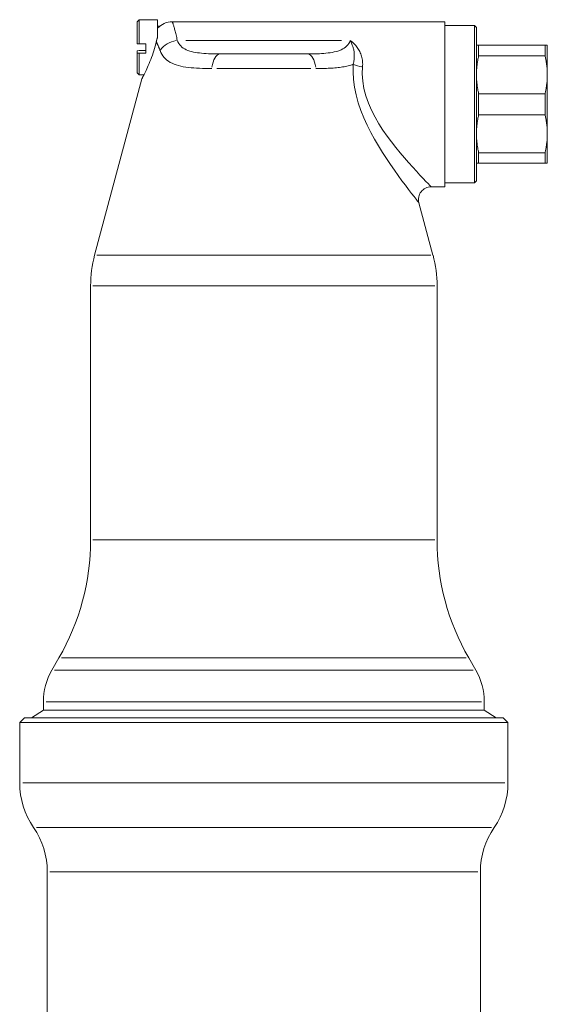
# Model space of a CAD drawing. Header units: millimetres. Extents: x 1279 to 58476, y -6899 to 74987.
# Tile 148 of 250: x 33925 to 33992, y -206 to -81. Entities that reach past the tile are written whole.
import ezdxf

# ---------------------------------------------------------------- set-up
doc = ezdxf.new("R2010")
doc.units = ezdxf.units.MM
doc.layers.add('UT_ZARIZENI - ARMATURY', color=6, linetype='Continuous', lineweight=5)

msp = doc.modelspace()

# ---------------------------------------------------------------- linework, layer by layer
at = {"layer": 'UT_ZARIZENI - ARMATURY'}
for p, q in [((33940.05, -81.5), (33940.3, -81.25)), ((33940.3, -84.31), (33940.3, -81.25)), ((33942.65, -81.25), (33940.3, -81.25)), ((33942.65, -83.08), (33942.65, -81.25)), ((33940.05, -81.5), (33940.05, -84.3)), ((33942.65, -82.09), (33942.91, -82.09)), ((33942.65, -82.33), (33942.66, -82.33)), ((33942.85, -82.15), (33942.66, -82.33)), ((33943.05, -81.98), (33942.85, -82.15)), ((33943.27, -81.84), (33943.05, -81.98)), ((33943.51, -81.72), (33943.27, -81.84)), ((33943.75, -81.62), (33943.51, -81.72)), ((33944.01, -81.55), (33943.75, -81.62)), ((33944.27, -81.51), (33944.01, -81.55)), ((33944.53, -81.5), (33944.27, -81.51)), ((33944.53, -81.5), (33979.15, -81.5)), ((33944.54, -81.51), (33944.53, -81.5)), ((33944.53, -81.5), (33944.53, -81.5)), ((33944.55, -81.54), (33944.54, -81.51)), ((33944.56, -81.57), (33944.55, -81.54)), ((33944.57, -81.61), (33944.56, -81.57)), ((33944.59, -81.65), (33944.57, -81.61)), ((33944.6, -81.71), (33944.59, -81.65)), ((33944.63, -81.77), (33944.6, -81.71)), ((33944.65, -81.85), (33944.63, -81.77)), ((33944.67, -81.93), (33944.65, -81.85)), ((33944.7, -82.02), (33944.67, -81.93)), ((33944.73, -82.12), (33944.7, -82.02)), ((33944.76, -82.22), (33944.73, -82.12)), ((33944.79, -82.33), (33944.76, -82.22)), ((33944.82, -82.46), (33944.79, -82.33)), ((33944.86, -82.58), (33944.82, -82.46)), ((33944.89, -82.72), (33944.86, -82.58)), ((33979.15, -81.5), (33979.15, -102.5)), ((33982.9, -82), (33979.15, -82)), ((33982.9, -102), (33982.9, -82)), ((33983.15, -82.25), (33982.9, -82)), ((33983.15, -82.25), (33983.15, -101.75)), ((33942.54, -83.85), (33942.53, -83.87)), ((33942.55, -83.8), (33942.54, -83.83)), ((33942.54, -83.83), (33942.54, -83.85)), ((33942.56, -83.78), (33942.55, -83.8)), ((33942.57, -83.74), (33942.56, -83.76)), ((33942.56, -83.76), (33942.56, -83.78)), ((33942.58, -83.72), (33942.57, -83.74)), ((33942.59, -83.67), (33942.58, -83.7)), ((33942.58, -83.7), (33942.58, -83.72)), ((33942.6, -83.65), (33942.59, -83.67)), ((33942.61, -83.63), (33942.6, -83.65)), ((33942.62, -83.59), (33942.61, -83.61)), ((33942.61, -83.61), (33942.61, -83.63)), ((33942.63, -83.57), (33942.62, -83.59)), ((33942.64, -83.55), (33942.63, -83.57)), ((33942.65, -83.53), (33942.64, -83.55)), ((33942.65, -83.08), (33942.65, -83.53)), ((33944.93, -82.87), (33944.89, -82.72)), ((33944.97, -83.02), (33944.93, -82.87)), ((33945.01, -83.18), (33944.97, -83.02)), ((33945.05, -83.34), (33945.01, -83.18)), ((33945.08, -83.52), (33945.05, -83.34)), ((33945.12, -83.7), (33945.08, -83.52)), ((33945.16, -83.89), (33945.12, -83.7)), ((33940.3, -84.31), (33940.05, -84.3)), ((33940.3, -84.31), (33941.15, -84.31)), ((33941.15, -85.51), (33941.15, -84.31)), ((33942.18, -85.19), (33942.26, -84.9)), ((33942.26, -84.9), (33942.34, -84.62)), ((33942.34, -84.62), (33942.42, -84.33)), ((33942.42, -84.33), (33942.49, -84.05)), ((33942.5, -84), (33942.49, -84.03)), ((33942.49, -84.03), (33942.49, -84.05)), ((33942.49, -84.05), (33942.5, -84.08)), ((33942.51, -83.96), (33942.5, -83.98)), ((33942.5, -83.98), (33942.5, -84)), ((33942.5, -84.08), (33942.52, -84.12)), ((33942.52, -83.91), (33942.51, -83.94)), ((33942.51, -83.94), (33942.51, -83.96)), ((33942.53, -83.87), (33942.52, -83.89)), ((33942.52, -83.89), (33942.52, -83.91)), ((33942.52, -84.12), (33942.54, -84.16)), ((33942.54, -84.16), (33942.56, -84.2)), ((33942.56, -84.2), (33942.58, -84.24)), ((33942.58, -84.24), (33942.6, -84.28)), ((33942.6, -84.28), (33942.62, -84.32)), ((33942.62, -84.32), (33942.64, -84.36)), ((33942.64, -84.36), (33942.66, -84.41)), ((33942.66, -84.41), (33942.68, -84.45)), ((33942.68, -84.45), (33942.7, -84.5)), ((33942.7, -84.5), (33942.72, -84.54)), ((33942.72, -84.54), (33942.74, -84.59)), ((33942.74, -84.59), (33942.76, -84.64)), ((33942.76, -84.64), (33942.78, -84.69)), ((33942.78, -84.69), (33942.8, -84.74)), ((33942.8, -84.74), (33942.82, -84.79)), ((33942.82, -84.79), (33942.84, -84.84)), ((33942.84, -84.84), (33942.86, -84.89)), ((33942.86, -84.89), (33942.88, -84.95)), ((33942.88, -84.95), (33942.91, -85)), ((33942.91, -85), (33942.93, -85.06)), ((33942.93, -85.06), (33942.95, -85.11)), ((33945.24, -84.08), (33945.16, -83.89)), ((33945.35, -84.27), (33945.24, -84.08)), ((33945.47, -84.43), (33945.35, -84.27)), ((33945.6, -84.58), (33945.47, -84.43)), ((33945.75, -84.72), (33945.6, -84.58)), ((33945.92, -84.85), (33945.75, -84.72)), ((33946.1, -84.96), (33945.92, -84.85)), ((33946.3, -85.06), (33946.1, -84.96)), ((33966.03, -83.89), (33946.26, -83.89)), ((33946.51, -85.15), (33946.3, -85.06)), ((33965.99, -85.06), (33965.78, -85.15)), ((33966.19, -84.96), (33965.99, -85.06)), ((33966.37, -84.85), (33966.19, -84.96)), ((33966.54, -84.72), (33966.37, -84.85)), ((33966.69, -84.58), (33966.54, -84.72)), ((33966.83, -84.43), (33966.69, -84.58)), ((33966.95, -84.27), (33966.83, -84.43)), ((33967.05, -84.08), (33966.95, -84.27)), ((33967.13, -83.89), (33967.05, -84.08)), ((33967.25, -83.98), (33967.13, -83.89)), ((33967.13, -83.89), (33967.19, -84.02)), ((33967.19, -84.02), (33967.24, -84.11)), ((33967.24, -84.11), (33967.28, -84.22)), ((33967.38, -84.08), (33967.25, -83.98)), ((33967.28, -84.22), (33967.33, -84.34)), ((33967.33, -84.34), (33967.38, -84.48)), ((33967.49, -84.19), (33967.38, -84.08)), ((33967.38, -84.48), (33967.45, -84.66)), ((33967.45, -84.66), (33967.48, -84.77)), ((33967.48, -84.77), (33967.51, -84.85)), ((33967.61, -84.3), (33967.49, -84.19)), ((33967.51, -84.85), (33967.53, -84.95)), ((33967.53, -84.95), (33967.56, -85.06)), ((33967.56, -85.06), (33967.58, -85.17)), ((33967.72, -84.41), (33967.61, -84.3)), ((33967.82, -84.53), (33967.72, -84.41)), ((33967.92, -84.65), (33967.82, -84.53)), ((33968.01, -84.77), (33967.92, -84.65)), ((33968.1, -84.9), (33968.01, -84.77)), ((33968.19, -85.03), (33968.1, -84.9)), ((33968.27, -85.17), (33968.19, -85.03)), ((33983.43, -84.5), (33983.15, -84.5)), ((33983.43, -85.84), (33983.43, -84.5)), ((33991.86, -84.5), (33983.43, -84.5)), ((33991.86, -84.5), (33992.15, -84.5)), ((33991.86, -85.84), (33991.86, -84.5)), ((33992.15, -88.25), (33992.15, -84.5)), ((33940.3, -85.18), (33940.05, -85.19)), ((33940.05, -85.5), (33940.05, -85.19)), ((33940.05, -88), (33940.05, -85.5)), ((33940.05, -85.5), (33940.3, -85.51)), ((33940.3, -85.18), (33941.15, -85.18)), ((33941.15, -85.51), (33940.3, -85.51)), ((33940.3, -88.25), (33940.3, -85.51)), ((33941.68, -86.58), (33941.79, -86.31)), ((33941.79, -86.31), (33941.89, -86.04)), ((33941.89, -86.04), (33941.99, -85.76)), ((33941.99, -85.76), (33942.09, -85.48)), ((33942.09, -85.48), (33942.18, -85.19)), ((33942.95, -85.11), (33942.97, -85.17)), ((33942.97, -85.17), (33943.07, -85.41)), ((33943.07, -85.41), (33943.19, -85.64)), ((33943.19, -85.64), (33943.33, -85.85)), ((33943.33, -85.85), (33943.49, -86.04)), ((33943.49, -86.04), (33943.66, -86.22)), ((33943.66, -86.22), (33943.85, -86.39)), ((33946.73, -85.23), (33946.51, -85.15)), ((33946.97, -85.3), (33946.73, -85.23)), ((33947.21, -85.36), (33946.97, -85.3)), ((33947.46, -85.41), (33947.21, -85.36)), ((33947.72, -85.45), (33947.46, -85.41)), ((33947.98, -85.48), (33947.72, -85.45)), ((33948.25, -85.51), (33947.98, -85.48)), ((33948.53, -85.54), (33948.25, -85.51)), ((33948.81, -85.56), (33948.53, -85.54)), ((33949.1, -85.57), (33948.81, -85.56)), ((33949.39, -85.58), (33949.1, -85.57)), ((33949.69, -85.59), (33949.39, -85.58)), ((33949.98, -85.59), (33949.69, -85.59)), ((33950.29, -85.6), (33949.98, -85.59)), ((33950.59, -85.6), (33950.29, -85.6)), ((33961.7, -85.6), (33950.59, -85.6)), ((33962, -85.6), (33961.7, -85.6)), ((33962.31, -85.59), (33962, -85.6)), ((33962.61, -85.59), (33962.31, -85.59)), ((33962.9, -85.58), (33962.61, -85.59)), ((33963.2, -85.57), (33962.9, -85.58)), ((33963.48, -85.56), (33963.2, -85.57)), ((33963.77, -85.54), (33963.48, -85.56)), ((33964.04, -85.51), (33963.77, -85.54)), ((33964.31, -85.48), (33964.04, -85.51)), ((33964.58, -85.45), (33964.31, -85.48)), ((33964.84, -85.4), (33964.58, -85.45)), ((33965.09, -85.35), (33964.84, -85.4)), ((33965.33, -85.3), (33965.09, -85.35)), ((33965.56, -85.23), (33965.33, -85.3)), ((33965.78, -85.15), (33965.56, -85.23)), ((33967.58, -85.17), (33967.6, -85.28)), ((33967.61, -86.34), (33967.59, -86.48)), ((33967.6, -85.28), (33967.61, -85.4)), ((33967.61, -85.4), (33967.63, -85.53)), ((33967.63, -86.2), (33967.61, -86.34)), ((33967.63, -85.53), (33967.63, -85.65)), ((33967.63, -85.65), (33967.64, -85.78)), ((33967.64, -86.06), (33967.63, -86.2)), ((33967.64, -85.78), (33967.64, -85.92)), ((33967.64, -85.92), (33967.64, -86.06)), ((33968.34, -85.31), (33968.27, -85.17)), ((33968.4, -85.45), (33968.34, -85.31)), ((33968.46, -85.6), (33968.4, -85.45)), ((33968.52, -85.75), (33968.46, -85.6)), ((33968.56, -85.9), (33968.52, -85.75)), ((33968.6, -86.05), (33968.56, -85.9)), ((33968.64, -86.21), (33968.6, -86.05)), ((33968.66, -86.38), (33968.64, -86.21)), ((33983.31, -86.46), (33983.32, -86.36)), ((33983.32, -86.36), (33983.34, -86.26)), ((33983.34, -86.26), (33983.37, -86.15)), ((33983.37, -86.15), (33983.39, -86.05)), ((33983.39, -86.05), (33983.41, -85.94)), ((33983.41, -85.94), (33983.43, -85.84)), ((33991.86, -85.84), (33983.43, -85.84)), ((33991.86, -85.84), (33991.88, -85.94)), ((33991.88, -85.94), (33991.9, -86.05)), ((33991.9, -86.05), (33991.93, -86.15)), ((33991.93, -86.15), (33991.95, -86.26)), ((33991.95, -86.26), (33991.97, -86.36)), ((33991.97, -86.36), (33991.99, -86.46)), ((33941.19, -87.7), (33941.29, -87.5)), ((33941.29, -87.5), (33941.38, -87.29)), ((33941.38, -87.29), (33941.48, -87.07)), ((33941.48, -87.07), (33941.58, -86.83)), ((33941.58, -86.83), (33941.68, -86.58)), ((33943.85, -86.39), (33944.05, -86.53)), ((33944.05, -86.53), (33944.27, -86.67)), ((33944.27, -86.67), (33944.51, -86.79)), ((33944.51, -86.79), (33944.76, -86.9)), ((33944.76, -86.9), (33945.03, -87)), ((33945.03, -87), (33945.31, -87.08)), ((33945.31, -87.08), (33945.61, -87.15)), ((33945.61, -87.15), (33945.91, -87.22)), ((33945.91, -87.22), (33946.23, -87.27)), ((33946.23, -87.27), (33946.56, -87.32)), ((33946.56, -87.32), (33946.9, -87.35)), ((33946.9, -87.35), (33947.25, -87.38)), ((33947.25, -87.38), (33947.61, -87.41)), ((33947.61, -87.41), (33947.98, -87.42)), ((33947.98, -87.42), (33948.36, -87.44)), ((33948.36, -87.44), (33948.75, -87.44)), ((33948.75, -87.44), (33949.14, -87.45)), ((33949.14, -87.45), (33949.54, -87.45)), ((33962.13, -87.45), (33950.16, -87.45)), ((33962.75, -87.45), (33962.99, -87.45)), ((33962.99, -87.45), (33963.22, -87.45)), ((33963.22, -87.45), (33963.44, -87.45)), ((33963.44, -87.45), (33963.67, -87.44)), ((33963.67, -87.44), (33963.89, -87.44)), ((33963.89, -87.44), (33964.11, -87.43)), ((33964.11, -87.43), (33964.33, -87.42)), ((33964.33, -87.42), (33964.54, -87.41)), ((33964.54, -87.41), (33964.76, -87.4)), ((33964.76, -87.4), (33964.96, -87.39)), ((33964.96, -87.39), (33965.17, -87.37)), ((33965.17, -87.37), (33965.37, -87.35)), ((33965.37, -87.35), (33965.57, -87.33)), ((33965.57, -87.33), (33965.77, -87.31)), ((33965.77, -87.31), (33965.96, -87.29)), ((33965.96, -87.29), (33966.15, -87.26)), ((33966.15, -87.26), (33966.33, -87.23)), ((33966.33, -87.23), (33966.51, -87.19)), ((33966.51, -87.19), (33966.69, -87.15)), ((33966.69, -87.15), (33966.86, -87.11)), ((33966.86, -87.11), (33967.03, -87.07)), ((33967.03, -87.07), (33967.19, -87.02)), ((33967.19, -87.02), (33967.35, -86.97)), ((33967.35, -86.97), (33967.51, -86.91)), ((33967.51, -86.91), (33967.49, -87.86)), ((33967.54, -86.76), (33967.5, -86.91)), ((33967.57, -86.62), (33967.54, -86.76)), ((33967.59, -86.48), (33967.57, -86.62)), ((33968.64, -88.12), (33968.68, -87.22)), ((33968.68, -86.54), (33968.66, -86.38)), ((33968.69, -86.71), (33968.68, -86.54)), ((33968.68, -87.22), (33968.69, -87.05)), ((33968.7, -86.88), (33968.69, -86.71)), ((33968.69, -87.05), (33968.7, -86.88)), ((33983.16, -87.66), (33983.17, -87.56)), ((33983.17, -87.56), (33983.18, -87.47)), ((33983.18, -87.47), (33983.19, -87.37)), ((33983.19, -87.27), (33983.2, -87.17)), ((33983.19, -87.37), (33983.19, -87.27)), ((33983.2, -87.17), (33983.22, -87.07)), ((33983.22, -87.07), (33983.23, -86.97)), ((33983.23, -86.97), (33983.24, -86.87)), ((33983.24, -86.87), (33983.26, -86.77)), ((33983.26, -86.77), (33983.27, -86.67)), ((33983.27, -86.67), (33983.29, -86.57)), ((33983.29, -86.57), (33983.31, -86.46)), ((33991.99, -86.46), (33992, -86.57)), ((33992, -86.57), (33992.02, -86.67)), ((33992.02, -86.67), (33992.04, -86.77)), ((33992.04, -86.77), (33992.05, -86.87)), ((33992.05, -86.87), (33992.06, -86.97)), ((33992.06, -86.97), (33992.08, -87.07)), ((33992.08, -87.07), (33992.09, -87.17)), ((33992.09, -87.17), (33992.1, -87.27)), ((33992.1, -87.27), (33992.11, -87.37)), ((33992.11, -87.37), (33992.11, -87.47)), ((33992.11, -87.47), (33992.12, -87.56)), ((33992.12, -87.56), (33992.13, -87.66)), ((33940.67, -88.75), (33934.66, -111.19)), ((33940.05, -88), (33940.3, -88.25)), ((33940.93, -88.25), (33940.3, -88.25)), ((33940.67, -88.75), (33940.68, -88.74)), ((33940.68, -88.74), (33940.69, -88.7)), ((33940.69, -88.7), (33940.72, -88.65)), ((33940.72, -88.65), (33940.76, -88.57)), ((33940.76, -88.57), (33940.81, -88.47)), ((33940.81, -88.47), (33940.87, -88.35)), ((33940.87, -88.35), (33940.94, -88.21)), ((33940.94, -88.21), (33941.02, -88.05)), ((33941.02, -88.05), (33941.11, -87.88)), ((33941.11, -87.88), (33941.19, -87.7)), ((33967.49, -87.86), (33967.55, -88.83)), ((33967.55, -88.83), (33967.68, -89.82)), ((33968.71, -89.05), (33968.64, -88.12)), ((33983.15, -87.86), (33983.16, -87.76)), ((33983.15, -87.95), (33983.15, -87.86)), ((33983.15, -88.05), (33983.15, -87.95)), ((33983.15, -88.15), (33983.15, -88.05)), ((33983.15, -88.25), (33983.15, -88.15)), ((33983.15, -88.34), (33983.15, -88.25)), ((33983.15, -88.44), (33983.15, -88.34)), ((33983.15, -88.54), (33983.15, -88.44)), ((33983.15, -88.64), (33983.15, -88.54)), ((33983.16, -88.73), (33983.15, -88.64)), ((33983.16, -87.76), (33983.16, -87.66)), ((33983.16, -88.83), (33983.16, -88.73)), ((33983.17, -88.93), (33983.16, -88.83)), ((33992.12, -88.93), (33992.13, -88.83)), ((33992.13, -87.66), (33992.13, -87.76)), ((33992.13, -87.76), (33992.14, -87.86)), ((33992.13, -88.73), (33992.14, -88.64)), ((33992.13, -88.83), (33992.13, -88.73)), ((33992.14, -87.86), (33992.14, -87.95)), ((33992.14, -87.95), (33992.14, -88.05)), ((33992.14, -88.05), (33992.15, -88.15)), ((33992.14, -88.44), (33992.15, -88.34)), ((33992.14, -88.54), (33992.14, -88.44)), ((33992.14, -88.64), (33992.14, -88.54)), ((33992.15, -88.15), (33992.15, -88.25)), ((33992.15, -88.25), (33992.15, -95.75)), ((33992.15, -88.34), (33992.15, -88.25)), ((33967.68, -89.82), (33967.87, -90.81)), ((33968.86, -89.99), (33968.71, -89.05)), ((33969.1, -90.93), (33968.86, -89.99)), ((33983.18, -89.03), (33983.17, -88.93)), ((33983.19, -89.13), (33983.18, -89.03)), ((33983.19, -89.22), (33983.19, -89.13)), ((33983.2, -89.32), (33983.19, -89.22)), ((33983.22, -89.42), (33983.2, -89.32)), ((33983.23, -89.52), (33983.22, -89.42)), ((33983.24, -89.62), (33983.23, -89.52)), ((33983.26, -89.72), (33983.24, -89.62)), ((33983.27, -89.82), (33983.26, -89.72)), ((33983.29, -89.93), (33983.27, -89.82)), ((33983.31, -90.03), (33983.29, -89.93)), ((33983.32, -90.13), (33983.31, -90.03)), ((33991.97, -90.13), (33991.99, -90.03)), ((33991.99, -90.03), (33992, -89.93)), ((33992, -89.93), (33992.02, -89.82)), ((33992.02, -89.82), (33992.04, -89.72)), ((33992.04, -89.72), (33992.05, -89.62)), ((33992.05, -89.62), (33992.06, -89.52)), ((33992.06, -89.52), (33992.08, -89.42)), ((33992.08, -89.42), (33992.09, -89.32)), ((33992.09, -89.32), (33992.1, -89.22)), ((33992.1, -89.22), (33992.11, -89.13)), ((33992.11, -89.03), (33992.12, -88.93)), ((33992.11, -89.13), (33992.11, -89.03)), ((33967.87, -90.81), (33968.14, -91.8)), ((33969.42, -91.86), (33969.1, -90.93)), ((33983.34, -90.24), (33983.32, -90.13)), ((33983.37, -90.34), (33983.34, -90.24)), ((33983.39, -90.44), (33983.37, -90.34)), ((33983.41, -90.55), (33983.39, -90.44)), ((33983.43, -90.66), (33983.41, -90.55)), ((33983.43, -93.34), (33983.43, -90.66)), ((33991.86, -90.66), (33983.43, -90.66)), ((33991.86, -90.66), (33991.88, -90.55)), ((33991.86, -93.34), (33991.86, -90.66)), ((33991.88, -90.55), (33991.9, -90.44)), ((33991.9, -90.44), (33991.93, -90.34)), ((33991.93, -90.34), (33991.95, -90.24)), ((33991.95, -90.24), (33991.97, -90.13)), ((33968.14, -91.8), (33968.46, -92.78)), ((33969.82, -92.76), (33969.42, -91.86)), ((33968.46, -92.78), (33968.85, -93.74)), ((33968.85, -93.74), (33969.27, -94.67)), ((33970.27, -93.63), (33969.82, -92.76)), ((33970.76, -94.47), (33970.27, -93.63)), ((33983.31, -93.96), (33983.32, -93.86)), ((33983.32, -93.86), (33983.34, -93.76)), ((33983.34, -93.76), (33983.37, -93.65)), ((33983.37, -93.65), (33983.39, -93.55)), ((33983.39, -93.55), (33983.41, -93.44)), ((33983.41, -93.44), (33983.43, -93.34)), ((33991.86, -93.34), (33983.43, -93.34)), ((33991.88, -93.44), (33991.86, -93.34)), ((33991.9, -93.55), (33991.88, -93.44)), ((33991.93, -93.65), (33991.9, -93.55)), ((33991.95, -93.76), (33991.93, -93.65)), ((33991.97, -93.86), (33991.95, -93.76)), ((33991.99, -93.96), (33991.97, -93.86)), ((33969.27, -94.67), (33969.73, -95.58)), ((33971.28, -95.27), (33970.76, -94.47)), ((33983.16, -95.16), (33983.17, -95.06)), ((33983.17, -95.06), (33983.18, -94.97)), ((33983.18, -94.97), (33983.19, -94.87)), ((33983.19, -94.77), (33983.2, -94.67)), ((33983.19, -94.87), (33983.19, -94.77)), ((33983.2, -94.67), (33983.22, -94.57)), ((33983.22, -94.57), (33983.23, -94.47)), ((33983.23, -94.47), (33983.24, -94.37)), ((33983.24, -94.37), (33983.26, -94.27)), ((33983.26, -94.27), (33983.27, -94.17)), ((33983.27, -94.17), (33983.29, -94.07)), ((33983.29, -94.07), (33983.31, -93.96)), ((33992, -94.07), (33991.99, -93.96)), ((33992.02, -94.17), (33992, -94.07)), ((33992.04, -94.27), (33992.02, -94.17)), ((33992.05, -94.37), (33992.04, -94.27)), ((33992.06, -94.47), (33992.05, -94.37)), ((33992.08, -94.57), (33992.06, -94.47)), ((33992.09, -94.67), (33992.08, -94.57)), ((33992.1, -94.77), (33992.09, -94.67)), ((33992.11, -94.87), (33992.1, -94.77)), ((33992.11, -94.97), (33992.11, -94.87)), ((33992.12, -95.06), (33992.11, -94.97)), ((33992.13, -95.16), (33992.12, -95.06)), ((33969.73, -95.58), (33970.21, -96.45)), ((33971.82, -96.04), (33971.28, -95.27)), ((33972.37, -96.78), (33971.82, -96.04)), ((33983.15, -95.36), (33983.16, -95.26)), ((33983.15, -95.45), (33983.15, -95.36)), ((33983.15, -95.55), (33983.15, -95.45)), ((33983.15, -95.65), (33983.15, -95.55)), ((33983.15, -95.75), (33983.15, -95.65)), ((33983.15, -95.84), (33983.15, -95.75)), ((33983.15, -95.94), (33983.15, -95.84)), ((33983.15, -96.04), (33983.15, -95.94)), ((33983.15, -96.14), (33983.15, -96.04)), ((33983.16, -96.23), (33983.15, -96.14)), ((33983.16, -95.26), (33983.16, -95.16)), ((33983.16, -96.33), (33983.16, -96.23)), ((33983.17, -96.43), (33983.16, -96.33)), ((33992.13, -96.33), (33992.12, -96.43)), ((33992.13, -95.26), (33992.13, -95.16)), ((33992.14, -95.36), (33992.13, -95.26)), ((33992.14, -96.14), (33992.13, -96.23)), ((33992.13, -96.23), (33992.13, -96.33)), ((33992.14, -95.45), (33992.14, -95.36)), ((33992.14, -95.55), (33992.14, -95.45)), ((33992.15, -95.65), (33992.14, -95.55)), ((33992.15, -95.84), (33992.14, -95.94)), ((33992.14, -95.94), (33992.14, -96.04)), ((33992.14, -96.04), (33992.14, -96.14)), ((33992.15, -95.75), (33992.15, -95.65)), ((33992.15, -95.75), (33992.15, -99.5)), ((33992.15, -95.75), (33992.15, -95.84)), ((33970.21, -96.45), (33970.7, -97.3)), ((33970.7, -97.3), (33971.21, -98.12)), ((33972.92, -97.48), (33972.37, -96.78)), ((33973.47, -98.16), (33972.92, -97.48)), ((33983.18, -96.53), (33983.17, -96.43)), ((33983.19, -96.63), (33983.18, -96.53)), ((33983.19, -96.72), (33983.19, -96.63)), ((33983.2, -96.82), (33983.19, -96.72)), ((33983.22, -96.92), (33983.2, -96.82)), ((33983.23, -97.02), (33983.22, -96.92)), ((33983.24, -97.12), (33983.23, -97.02)), ((33983.26, -97.22), (33983.24, -97.12)), ((33983.27, -97.32), (33983.26, -97.22)), ((33983.29, -97.43), (33983.27, -97.32)), ((33983.31, -97.53), (33983.29, -97.43)), ((33983.32, -97.63), (33983.31, -97.53)), ((33991.99, -97.53), (33991.97, -97.63)), ((33992, -97.43), (33991.99, -97.53)), ((33992.02, -97.32), (33992, -97.43)), ((33992.04, -97.22), (33992.02, -97.32)), ((33992.05, -97.12), (33992.04, -97.22)), ((33992.06, -97.02), (33992.05, -97.12)), ((33992.08, -96.92), (33992.06, -97.02)), ((33992.09, -96.82), (33992.08, -96.92)), ((33992.1, -96.72), (33992.09, -96.82)), ((33992.11, -96.63), (33992.1, -96.72)), ((33992.12, -96.43), (33992.11, -96.53)), ((33992.11, -96.53), (33992.11, -96.63)), ((33971.21, -98.12), (33971.72, -98.9)), ((33974.02, -98.8), (33973.47, -98.16)), ((33974.54, -99.41), (33974.02, -98.8)), ((33983.34, -97.74), (33983.32, -97.63)), ((33983.37, -97.84), (33983.34, -97.74)), ((33983.39, -97.94), (33983.37, -97.84)), ((33983.41, -98.05), (33983.39, -97.94)), ((33983.43, -98.16), (33983.41, -98.05)), ((33983.43, -99.5), (33983.43, -98.16)), ((33991.86, -98.16), (33983.43, -98.16)), ((33991.88, -98.05), (33991.86, -98.16)), ((33991.86, -99.5), (33991.86, -98.16)), ((33991.9, -97.94), (33991.88, -98.05)), ((33991.93, -97.84), (33991.9, -97.94)), ((33991.95, -97.74), (33991.93, -97.84)), ((33991.97, -97.63), (33991.95, -97.74)), ((33971.72, -98.9), (33972.23, -99.66)), ((33972.23, -99.66), (33972.73, -100.38)), ((33975.05, -99.99), (33974.54, -99.41)), ((33975.53, -100.51), (33975.05, -99.99)), ((33983.43, -99.5), (33983.15, -99.5)), ((33991.86, -99.5), (33983.43, -99.5)), ((33992.15, -99.5), (33991.86, -99.5)), ((33972.73, -100.38), (33973.22, -101.07)), ((33973.22, -101.07), (33973.69, -101.71)), ((33975.97, -101), (33975.53, -100.51)), ((33976.37, -101.43), (33975.97, -101)), ((33973.69, -101.71), (33974.13, -102.3)), ((33974.13, -102.3), (33974.54, -102.84)), ((33976.72, -101.8), (33976.37, -101.43)), ((33976.68, -102.66), (33976.85, -102.59)), ((33977, -102.09), (33976.72, -101.8)), ((33976.85, -102.59), (33977.03, -102.54)), ((33977.21, -102.31), (33977, -102.09)), ((33977.03, -102.54), (33977.21, -102.51)), ((33977.35, -102.45), (33977.21, -102.31)), ((33977.21, -102.51), (33977.39, -102.5)), ((33977.39, -102.5), (33977.35, -102.45)), ((33977.39, -102.5), (33979.15, -102.5)), ((33982.9, -102), (33979.15, -102)), ((33983.15, -101.75), (33982.9, -102)), ((33974.54, -102.84), (33974.91, -103.32)), ((33974.91, -103.32), (33975.23, -103.73)), ((33975.23, -103.73), (33975.49, -104.06)), ((33975.8, -103.97), (33975.82, -103.78)), ((33975.82, -103.78), (33975.87, -103.61)), ((33975.87, -103.61), (33975.93, -103.44)), ((33975.93, -103.44), (33976.02, -103.27)), ((33976.02, -103.27), (33976.12, -103.12)), ((33976.12, -103.12), (33976.24, -102.98)), ((33976.24, -102.98), (33976.38, -102.86)), ((33976.38, -102.86), (33976.52, -102.75)), ((33976.52, -102.75), (33976.68, -102.66)), ((33975.49, -104.06), (33975.68, -104.31)), ((33975.68, -104.31), (33975.8, -104.46)), ((33975.79, -104.15), (33975.8, -103.97)), ((33975.81, -104.33), (33975.79, -104.15)), ((33975.8, -104.46), (33975.85, -104.51)), ((33975.85, -104.51), (33975.81, -104.33)), ((33975.85, -104.51), (33977.63, -111.19)), ((33934.92, -111.19), (33977.37, -111.19)), ((33934.15, -147.37), (33934.15, -115.07)), ((33934.42, -115.07), (33977.87, -115.07)), ((33978.15, -147.37), (33978.15, -115.07)), ((33934.42, -147.37), (33977.87, -147.37)), ((33930.13, -162.37), (33929.22, -163.94)), ((33981.84, -162.37), (33930.45, -162.37)), ((33982.17, -162.37), (33983.07, -163.94)), ((33929.55, -163.94), (33982.74, -163.94)), ((33928.15, -169), (33928.15, -167.94)), ((33983.8, -167.94), (33928.49, -167.94)), ((33984.15, -169), (33984.15, -167.94)), ((33925.75, -170), (33925.15, -170.6)), ((33986.55, -170), (33925.75, -170)), ((33928.15, -169), (33926.65, -170)), ((33928.15, -169), (33984.15, -169)), ((33984.15, -169), (33985.65, -170)), ((33986.55, -170), (33987.15, -170.6)), ((33987.15, -170.6), (33925.15, -170.6)), ((33925.15, -170.6), (33925.15, -178.27)), ((33987.15, -170.6), (33987.15, -178.27)), ((33925.53, -178.27), (33986.76, -178.27)), ((33985.04, -183.92), (33927.26, -183.92)), ((33928.65, -189.58), (33928.65, -214.7)), ((33983.31, -189.58), (33928.98, -189.58)), ((33983.65, -189.58), (33983.65, -214.7))]:
    msp.add_line(p, q, dxfattribs=at)
for centre, radius, start, end in [((33949.15, -115.07), 15, 165, 180), ((33963.15, -115.07), 15, 0, 15), ((33904.15, -147.37), 30, 330, 0), ((34008.15, -147.37), 30, 180, 210), ((33936.15, -167.94), 8, 150, 180), ((33976.15, -167.94), 8, 0, 30), ((33935.15, -178.27), 10, 180, 214.4115), ((33977.15, -178.27), 10, 325.5885, 0), ((33918.65, -189.58), 10, 0, 34.4115), ((33993.65, -189.58), 10, 145.5885, 180)]:
    msp.add_arc(centre, radius, start, end, dxfattribs=at)
at = {"layer": 'UT_ZARIZENI - ARMATURY', "extrusion": (0, 0, -1)}
for centre, major_axis, ratio, start_param, end_param in [((33945.16, -85.82), (2.42, 0.65), 0.761329, 3.872356, 4.858304), ((33950.59, -88.1), (0, 2.5), 0.43677, 5.039638, 6.217735), ((33961.7, -88.1), (0, 2.5), 0.43677, 0.06545, 1.243547), ((33968.68, -86.5), (-1.59, 0.14), 0.453318, 4.714869, 5.457281)]:
    msp.add_ellipse(centre, major_axis=major_axis, ratio=ratio, start_param=start_param, end_param=end_param, dxfattribs=at)

doc.saveas('drawing.dxf')
